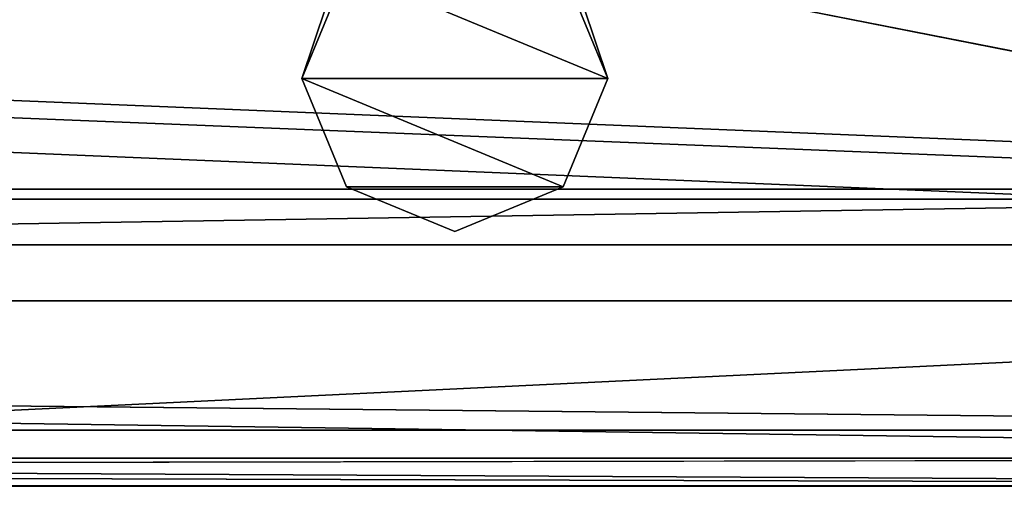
# Model space of a CAD drawing. Header units: metres. Extents: x 0 to 1004, y -708 to 0.
# Tile 65 of 103: x 872 to 925, y -704 to -679. Entities that reach past the tile are written whole.
import ezdxf

# ---------------------------------------------------------------- set-up
doc = ezdxf.new("R2010")
doc.units = ezdxf.units.M

msp = doc.modelspace()

# ---------------------------------------------------------------- linework, layer by layer
at = {"layer": 'top0123410'}
for points in [[(988.024658, -688.0271, 2063.023682), (16.024673, -688.0271, 2063.023682), (54.19355, -649.662598, 2063.023682)], [(988.024658, -688.0271, 2063.023682), (54.19355, -649.662598, 2063.023682), (949.855774, -649.662598, 2063.023682)], [(13.024674, -691.0271, 2065.279785), (991.024658, -691.0271, 2065.279785), (51.722694, -651.754395, 2065.279785)], [(51.722694, -651.754395, 2065.279785), (991.024658, -691.0271, 2065.279785), (952.32666, -651.754395, 2065.279785)], [(16.024673, -688.0271, 2050.999756), (988.024658, -688.0271, 2050.999756), (0.024674, -704.0271, 2050.999756)], [(0.024674, -704.0271, 2050.999756), (988.024658, -688.0271, 2050.999756), (1004.024658, -704.0271, 2050.999756)], [(988.024658, -688.0271, 2050.999756), (16.024673, -688.0271, 2050.999756), (988.024658, -688.0271, 2063.023682)], [(16.024673, -688.0271, 2050.999756), (16.024673, -688.0271, 2063.023682), (988.024658, -688.0271, 2063.023682)], [(3.024674, -701.0271, 2053.855713), (1001.024658, -701.0271, 2053.855713), (13.024674, -691.0271, 2053.855713)], [(13.024674, -691.0271, 2053.855713), (1001.024658, -701.0271, 2053.855713), (991.024658, -691.0271, 2053.855713)], [(13.024674, -691.0271, 2053.855713), (991.024658, -691.0271, 2053.855713), (13.024674, -691.0271, 2065.279785)], [(991.024658, -691.0271, 2053.855713), (991.024658, -691.0271, 2065.279785), (13.024674, -691.0271, 2065.279785)], [(1004.024658, -704.0271, 2110.919678), (3.024674, -701.0271, 2110.919678), (0.024674, -704.0271, 2110.919678)], [(1001.024658, -701.0271, 2110.919678), (3.024674, -701.0271, 2110.919678), (1004.024658, -704.0271, 2110.919678)], [(1001.024658, -701.0271, 2053.855713), (3.024674, -701.0271, 2053.855713), (1001.024658, -701.0271, 2110.919678)], [(3.024674, -701.0271, 2053.855713), (3.024674, -701.0271, 2110.919678), (1001.024658, -701.0271, 2110.919678)], [(1004.024658, -704.0271, 2110.919678), (0.024674, -704.0271, 2110.919678), (1004.024658, -704.0271, 2050.999756)], [(0.024674, -704.0271, 2110.919678), (0.024674, -704.0271, 2050.999756), (1004.024658, -704.0271, 2050.999756)]]:
    msp.add_3dface(points, dxfattribs=at)
at = {"layer": 'top0123416'}
for points in [[(887.399475, -682.064575, 1237.390137), (889.816467, -676.229309, 1237.390137), (888.723145, -678.166382, 1182.389282)], [(888.723145, -678.166382, 1042.389282), (889.816467, -676.229309, 987.389465), (887.399475, -682.064575, 987.389465)], [(887.399475, -682.064575, 987.389465), (889.816467, -676.229309, 987.389465), (903.904175, -682.064514, 987.389465)], [(903.904175, -682.064514, 1237.390137), (889.816467, -676.229309, 1237.390137), (887.399475, -682.064575, 1237.390137)], [(903.904175, -682.064514, 987.389465), (889.816467, -676.229309, 987.389465), (901.487061, -676.229248, 987.389465)], [(903.904175, -682.064514, 1237.390137), (901.487061, -676.229248, 1237.390137), (889.816467, -676.229309, 1237.390137)], [(903.904175, -682.064514, 987.389465), (901.487061, -676.229248, 987.389465), (902.581177, -678.166565, 1042.389282)], [(903.904175, -682.064514, 1237.390137), (902.581177, -678.166565, 1182.389282), (901.487061, -676.229248, 1237.390137)], [(887.399475, -682.064575, 987.389465), (887.399475, -682.064575, 1237.390137), (888.723145, -678.166382, 1182.389282)], [(888.723145, -678.166382, 1182.389282), (888.723145, -678.166382, 1042.389282), (887.399475, -682.064575, 987.389465)], [(903.904175, -682.064514, 1237.390137), (903.904175, -682.064514, 987.389465), (902.581177, -678.166565, 1042.389282)], [(903.904175, -682.064514, 1237.390137), (902.581177, -678.166565, 1042.389282), (902.581177, -678.166565, 1182.389282)], [(901.487122, -687.899841, 987.389465), (887.399475, -682.064575, 987.389465), (903.904175, -682.064514, 987.389465)], [(901.487122, -687.899841, 1237.390137), (903.904175, -682.064514, 1237.390137), (887.399475, -682.064575, 1237.390137)], [(889.816528, -687.899902, 1237.390137), (887.399475, -682.064575, 1237.390137), (889.816528, -687.899902, 987.389465)], [(887.399475, -682.064575, 1237.390137), (887.399475, -682.064575, 987.389465), (889.816528, -687.899902, 987.389465)], [(889.816528, -687.899902, 987.389465), (887.399475, -682.064575, 987.389465), (901.487122, -687.899841, 987.389465)], [(901.487122, -687.899841, 1237.390137), (887.399475, -682.064575, 1237.390137), (889.816528, -687.899902, 1237.390137)], [(901.487122, -687.899841, 987.389465), (903.904175, -682.064514, 987.389465), (901.487122, -687.899841, 1237.390137)], [(903.904175, -682.064514, 987.389465), (903.904175, -682.064514, 1237.390137), (901.487122, -687.899841, 1237.390137)], [(895.651855, -690.316895, 987.389465), (889.816528, -687.899902, 987.389465), (901.487122, -687.899841, 987.389465)], [(895.651855, -690.316895, 1237.390137), (901.487122, -687.899841, 1237.390137), (889.816528, -687.899902, 1237.390137)], [(895.651855, -690.316895, 1237.390137), (889.816528, -687.899902, 1237.390137), (895.651855, -690.316895, 987.389465)], [(889.816528, -687.899902, 1237.390137), (889.816528, -687.899902, 987.389465), (895.651855, -690.316895, 987.389465)], [(895.651855, -690.316895, 987.389465), (901.487122, -687.899841, 987.389465), (895.651855, -690.316895, 1237.390137)], [(901.487122, -687.899841, 987.389465), (901.487122, -687.899841, 1237.390137), (895.651855, -690.316895, 1237.390137)]]:
    msp.add_3dface(points, dxfattribs=at)
at = {"layer": 'top0123459'}
for points in [[(994.049377, -694.05426, 90), (787.024658, -653.266907, 90), (994.049377, -10, 90)], [(23.447599, -688.566833, 163.059708), (980.601746, -688.566833, 163.059708), (67.223946, -651.75592, 163.059708)], [(67.223946, -651.75592, 163.059708), (980.601746, -688.566833, 163.059708), (936.825623, -651.75592, 163.059708)], [(994.049377, -694.05426, 90), (787.024658, -694.05426, 90), (787.024658, -653.266907, 90)], [(1002.522156, -702.527039, 175), (23.447599, -688.566833, 175), (1.527202, -702.527039, 175)], [(23.447599, -688.566833, 163.059708), (23.447599, -688.566833, 175), (980.601746, -688.566833, 163.059708)], [(23.447599, -688.566833, 175), (980.601746, -688.566833, 175), (980.601746, -688.566833, 163.059708)], [(980.601746, -688.566833, 175), (23.447599, -688.566833, 175), (1002.522156, -702.527039, 175)], [(787.024658, -704.05426), (994.049377, -694.05426), (1004.049377, -704.05426)], [(787.024658, -704.05426), (787.024658, -694.05426), (994.049377, -694.05426)], [(994.049377, -694.05426), (787.024658, -694.05426), (994.049377, -694.05426, 90)], [(787.024658, -694.05426), (787.024658, -694.05426, 90), (994.049377, -694.05426, 90)], [(1002.522156, -702.527039, 175), (1.527202, -702.527039, 175), (787.024658, -702.9198, 129.995056)], [(1004.049377, -704.05426), (1002.522156, -702.527039, 175), (787.024658, -702.9198, 129.995056)], [(787.024658, -702.9198, 129.995056), (787.024658, -704.05426), (1004.049377, -704.05426)]]:
    msp.add_3dface(points, dxfattribs=at)

doc.saveas('drawing.dxf')
